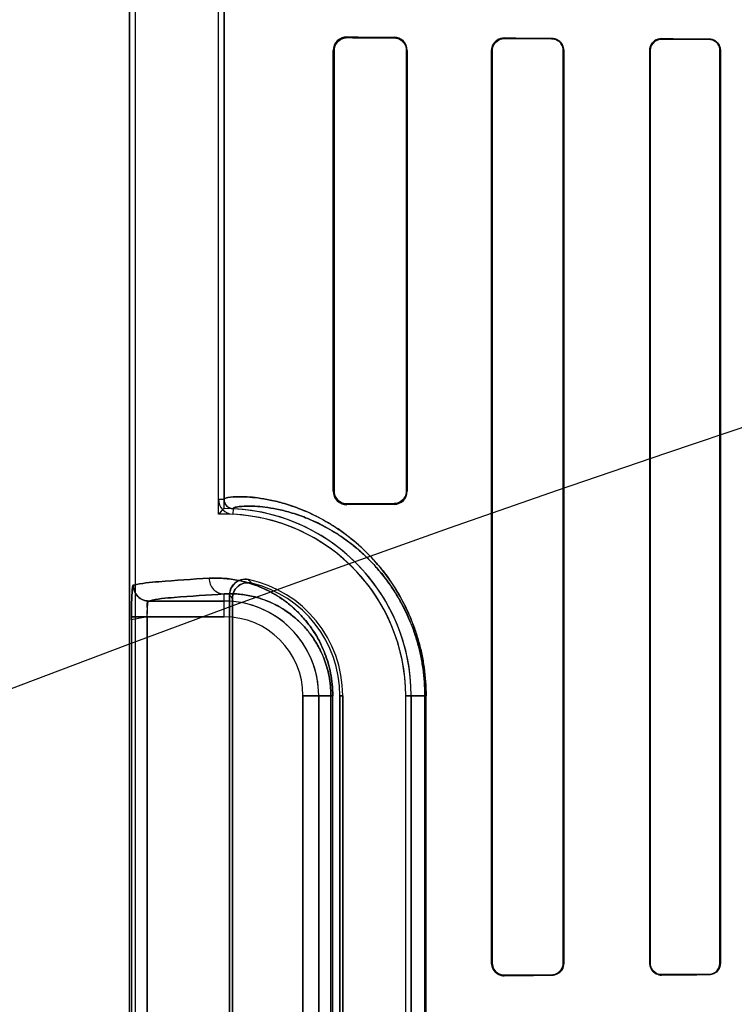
# Model space of a CAD drawing. Header units: millimetres. Extents: x 0 to 297, y 0 to 210.
# Tile 138 of 256: x 55.989 to 56.148, y 158.521 to 158.74. Entities that reach past the tile are written whole.
import ezdxf

# ---------------------------------------------------------------- set-up
doc = ezdxf.new("R2010")
doc.units = ezdxf.units.MM
doc.header["$LTSCALE"] = 16.335
doc.layers.get('0').update_dxf_attribs({"linetype": 'CONTINUOUS'})
for name, color, linetype in [('AXES_REF', 7, 'CONTINUOUS'), ('INTFCLR_1', 7, 'CONTINUOUS'), ('INTFCLR_72935', 7, 'CONTINUOUS')]:
    doc.layers.add(name, color=color, linetype=linetype)

msp = doc.modelspace()

# ---------------------------------------------------------------- linework, layer by layer
at = {"color": 7, "linetype": 'Continuous'}
for radius in [6.787079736, 6.7865, 6.743039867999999]:
    msp.add_circle((57.4637311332, 154.7114782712), radius, dxfattribs=at)
for radius, start, end in [(6.72, 278.2771290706, 261.7228709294), (6.874, 143.2753922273, 36.7246077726)]:
    msp.add_arc((57.4637311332, 154.7114782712), radius, start, end, dxfattribs=at)
at = {"layer": 'AXES_REF', "color": 9, "linetype": 'Continuous'}
for radius in [6.191158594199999, 4.150003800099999]:
    msp.add_circle((57.4637311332, 154.7114782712), radius, dxfattribs=at)
at = {"layer": 'AXES_REF', "color": 7, "linetype": 'Continuous'}
msp.add_arc((57.4637311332, 154.7114782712), 6.874, 143.2753924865, 270, dxfattribs=at)
at = {"layer": 'INTFCLR_1', "color": 6, "linetype": 'Continuous'}
for p, q in [((56.013449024, 159.0304683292), (56.013449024, 157.1614683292)), ((56.0146833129, 159.0304801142), (56.0146833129, 157.1614683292)), ((56.0332147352, 158.6331548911), (56.0332147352, 159.0308575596)), ((56.034449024, 159.0308693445), (56.034449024, 158.6331548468)), ((56.0587425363, 158.6349683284), (56.0587425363, 158.7329683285)), ((56.0589199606, 158.634968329), (56.0589199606, 158.7329683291)), ((56.0750550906, 158.7329683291), (56.0750550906, 158.634968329)), ((56.075200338, 158.7329683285), (56.075200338, 158.6349683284)), ((56.0939829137, 158.52996833), (56.0939829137, 158.7329683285)), ((56.0941098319, 158.5299683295), (56.0941098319, 158.7329683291)), ((56.1098943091, 158.7329683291), (56.1098943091, 158.5299683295)), ((56.1100090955, 158.7329683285), (56.1100090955, 158.52996833)), ((56.1291417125, 158.52996833), (56.1291417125, 158.7329683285)), ((56.1292477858, 158.5299683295), (56.1292477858, 158.7329683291)), ((56.14477277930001, 158.7329683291), (56.14477277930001, 158.5299683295)), ((56.1448722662, 158.7329683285), (56.1448722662, 158.52996833)), ((56.0356833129, 158.6118924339), (56.0356833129, 158.3990442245)), ((56.0362957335, 158.399812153), (56.0362957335, 158.6111245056)), ((56.060238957, 158.5894683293), (56.060238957, 158.4214683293)), ((56.0608513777, 158.4214683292), (56.0608513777, 158.5894683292)), ((56.07485137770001, 158.4214683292), (56.07485137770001, 158.5894683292)), ((56.0760856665, 158.5894683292), (56.0760856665, 158.4214683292))]:
    msp.add_line(p, q, dxfattribs=at)
at = {"layer": 'INTFCLR_1', "color": 9, "linetype": 'Continuous'}
for p, q in [((56.0617854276, 158.7359844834), (56.0617854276, 158.7358153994)), ((56.0722854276, 158.7357532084), (56.0722854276, 158.7359033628)), ((56.0967854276, 158.7357561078), (56.0967854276, 158.735631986)), ((56.1072854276, 158.7355876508), (56.1072854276, 158.7357045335)), ((56.1317854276, 158.7356019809), (56.1317854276, 158.7354973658)), ((56.1422854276, 158.7354633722), (56.1422854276, 158.7355640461)), ((56.0589199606, 158.7329683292), (56.0587425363, 158.7329683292)), ((56.075200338, 158.7329683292), (56.0750550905, 158.7329683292)), ((56.0941098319, 158.7329683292), (56.0939829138, 158.7329683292)), ((56.1100090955, 158.7329683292), (56.1098943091, 158.7329683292)), ((56.1292477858, 158.7329683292), (56.1291417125, 158.7329683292)), ((56.1448722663, 158.7329683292), (56.1447727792, 158.7329683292)), ((56.0587425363, 158.6349683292), (56.0589199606, 158.6349683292)), ((56.0750550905, 158.6349683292), (56.075200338, 158.6349683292)), ((56.0332147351, 158.6331546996), (56.034449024, 158.6331546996)), ((56.0364482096, 158.6310569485), (56.0363889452, 158.6298240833)), ((56.0617854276, 158.632121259), (56.0617854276, 158.631952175)), ((56.0722854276, 158.6320332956), (56.0722854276, 158.6321834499)), ((56.034449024, 158.6070288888), (56.034449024, 158.612099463)), ((56.01772647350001, 158.6105283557), (56.034449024, 158.6105283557)), ((56.0138531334, 158.6070288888), (56.0138531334, 158.4039077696)), ((56.034449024, 158.6070288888), (56.0138531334, 158.6070288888)), ((56.01734947, 158.4039077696), (56.01734947, 158.6070288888)), ((56.0520095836, 158.4214683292), (56.0520095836, 158.5894683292)), ((56.0586272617, 158.5894683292), (56.0520095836, 158.5894683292)), ((56.0555090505, 158.5894683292), (56.0555090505, 158.4214683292)), ((56.0582182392, 158.5894683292), (56.0582182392, 158.4214683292)), ((56.0586272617, 158.4214683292), (56.0586272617, 158.5894683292)), ((56.0608513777, 158.5894683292), (56.060238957, 158.5894683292)), ((56.07485137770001, 158.5894683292), (56.0793899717, 158.5894683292)), ((56.0791317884, 158.5894683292), (56.0791317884, 158.4214683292)), ((56.0793899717, 158.4214683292), (56.0793899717, 158.5894683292)), ((56.0939829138, 158.5299683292), (56.0941098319, 158.5299683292)), ((56.1098943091, 158.5299683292), (56.1100090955, 158.5299683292)), ((56.1291417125, 158.5299683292), (56.1292477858, 158.5299683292)), ((56.1447727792, 158.5299683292), (56.1448722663, 158.5299683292)), ((56.0967854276, 158.5273046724), (56.0967854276, 158.5271805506)), ((56.1072854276, 158.5272321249), (56.1072854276, 158.5273490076)), ((56.1317854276, 158.5274392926), (56.1317854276, 158.5273346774)), ((56.1422854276, 158.5273726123), (56.1422854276, 158.5274732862))]:
    msp.add_line(p, q, dxfattribs=at)
at = {"layer": 'INTFCLR_1', "color": 7, "linetype": 'Continuous'}
for points in [[(56.0609288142, 158.7356891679), (56.0610130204, 158.7357136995), (56.0610998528, 158.7357360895), (56.0611892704, 158.7357561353), (56.06128088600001, 158.7357735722), (56.0613749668, 158.7357882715), (56.06147245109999, 158.7358001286), (56.0615735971, 158.7358088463), (56.0616779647, 158.7358140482), (56.0617854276, 158.7358153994)], [(56.0959325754, 158.7354957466), (56.096020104, 158.7355232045), (56.0961096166, 158.7355479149), (56.0962010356, 158.7355697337), (56.0962942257, 158.7355885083), (56.0963891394, 158.7356041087), (56.0964858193, 158.735616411), (56.0965842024, 158.7356252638), (56.09668411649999, 158.7356305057), (56.0967854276, 158.735631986)], [(56.0617854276, 158.632121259), (56.06167803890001, 158.6321226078), (56.0615736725, 158.6321278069), (56.0614724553, 158.6321365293), (56.0613747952, 158.6321484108), (56.0612804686, 158.6321631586), (56.0611886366, 158.6321806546), (56.0610990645, 158.6322007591), (56.0610121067, 158.6322232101), (56.06092780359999, 158.6322478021)], [(56.0967854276, 158.5273046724), (56.0966900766, 158.5273059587), (56.0965938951, 158.5273107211), (56.0964970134, 158.5273190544), (56.096398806, 158.5273311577), (56.0963001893, 158.5273470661), (56.0962035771, 158.5273663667), (56.0961098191, 158.5273886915), (56.09601824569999, 158.5274140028), (56.09592893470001, 158.5274421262)]]:
    msp.add_lwpolyline(points, dxfattribs=at)
at = {"layer": 'INTFCLR_1', "color": 6, "linetype": 'Continuous'}
for centre, radius, start, end in [((56.06175927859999, 158.7329678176), 0.003016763, 89.50336363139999, 179.9902954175), ((56.0722649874, 158.7329680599), 0.0029353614, 0.005242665, 89.6010232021), ((56.0617592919, 158.6349688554), 0.0030167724, 180.0100097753, 270.4963813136), ((56.0722649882, 158.6349685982), 0.0029353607, 270.3989608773, 359.9947333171), ((56.0365492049, 158.6331546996), 0.0033344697, 179.9999882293, 267.2452073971), ((56.0365492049, 158.6331546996), 0.0021001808, 180, 267.24443316), ((56.034449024, 158.5894683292), 0.0416366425, 2.350000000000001e-08, 87.2478819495), ((56.034449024, 158.5894683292), 0.0404023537, 1.1159e-06, 87.24788268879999), ((56.034449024, 158.5894683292), 0.0264023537, 1.7076e-06, 78.11108184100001), ((56.034449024, 158.5894683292), 0.025789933, 1.41e-07, 76.16476393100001)]:
    msp.add_arc(centre, radius, start, end, dxfattribs=at)
at = {"layer": 'INTFCLR_1', "color": 9, "linetype": 'Continuous'}
for centre, radius, start, end in [((55.9905577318, 158.5693674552), 0.0674069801, 42.0440516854, 42.959819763), ((55.9907796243, 158.5754537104), 0.0578283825, 38.0856590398, 39.0588528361), ((56.034449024, 158.5894683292), 0.0210600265, 4.199999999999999e-09, 90.00000000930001), ((56.034449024, 158.5894683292), 0.0175605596, 2.598e-07, 89.99999993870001)]:
    msp.add_arc(centre, radius, start, end, dxfattribs=at)
at = {"layer": 'INTFCLR_1', "color": 6, "linetype": 'Continuous'}
for centre, major_axis, ratio, start_param, end_param in [((56.3995354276, 158.7364683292), (0.3650864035, 0), 0.0034906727, -2.752156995, -2.682292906), ((56.3995354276, 158.7364683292), (0.3860864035, 0), 0.0034906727, -2.6358278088, -2.5822577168), ((56.3995354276, 158.7364683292), (0.3650864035, 0), 0.0034906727, -2.5485709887, -2.4989177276), ((56.3995354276, 158.7364683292), (0.3860864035, 0), 0.0034906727, -2.4721230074, -2.4294368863), ((56.3995354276, 158.7364683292), (0.3650864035, 0), 0.0034906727, -2.3940887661, -2.3526946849), ((56.3995354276, 158.7364683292), (0.3860864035, 0), 0.0034906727, -2.3371288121, -2.3000343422), ((56.3995354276, 158.6314683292), (0.3860864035, 0), 0.0034906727, 2.5822577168, 2.6358278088), ((56.3995354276, 158.6314683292), (0.3650864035, 0), 0.0034906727, 2.682292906, 2.752156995), ((56.3995354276, 158.5264683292), (0.3860864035, 0), 0.0034906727, 2.4294368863, 2.4721230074), ((56.3995354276, 158.5264683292), (0.3650864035, 0), 0.0034906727, 2.4989177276, 2.5485709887), ((56.3995354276, 158.5264683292), (0.3860864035, 0), 0.0034906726, 2.3000343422, 2.3371288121), ((56.3995354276, 158.5264683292), (0.3650864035, 0), 0.0034906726, 2.3526946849, 2.3940887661)]:
    msp.add_ellipse(centre, major_axis=major_axis, ratio=ratio, start_param=start_param, end_param=end_param, dxfattribs=at)
at = {"layer": 'INTFCLR_1', "color": 7, "linetype": 'Continuous'}
for points, knots in [([(56.0589199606, 158.7329683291), (56.0589201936, 158.7334549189), (56.05927378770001, 158.7349267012), (56.0608269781, 158.7358091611), (56.0617854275, 158.7358153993)], [0, 0, 0, 0, 0.336726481, 1, 1, 1, 1]), ([(56.0941098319, 158.7329683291), (56.0941096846, 158.7334315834), (56.0944482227, 158.7348110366), (56.0958974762, 158.7356170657), (56.0967854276, 158.7356319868)], [0, 0, 0, 0, 0.3428133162, 1, 1, 1, 1]), ([(56.0617854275, 158.6321212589), (56.06121102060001, 158.6321257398), (56.05972047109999, 158.6325431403), (56.0589165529, 158.6340899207), (56.0589199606, 158.634968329)], [0, 0, 0, 0, 0.3953805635, 1, 1, 1, 1]), ([(56.014276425, 158.6140721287), (56.0141385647, 158.6142363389), (56.0140154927, 158.6127762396), (56.0139327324, 158.6119096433), (56.0138651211, 158.6094672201), (56.0138531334, 158.6079137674), (56.0138531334, 158.6070288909)], [0, 0, 0, 0, 0.090819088, 0.3065073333, 0.6251820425, 1, 1, 1, 1]), ([(56.0138531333, 158.6070288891), (56.0138531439, 158.607675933), (56.01385944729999, 158.608920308), (56.0139005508, 158.6106642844), (56.013949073, 158.6123586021), (56.0140892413, 158.6134450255), (56.0142335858, 158.6140278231)], [0, 0, 0, 0, 0.2764955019, 0.5316615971, 0.7456750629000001, 1, 1, 1, 1]), ([(56.01772647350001, 158.6105283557), (56.0168353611, 158.6105293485), (56.0149793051, 158.6112786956), (56.0142345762, 158.6131355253), (56.0142335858, 158.6140278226)], [0, 0, 0, 0, 0.4996677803, 1, 1, 1, 1]), ([(56.014276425, 158.6140721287), (56.0142732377, 158.6134013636), (56.0146189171, 158.6122193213), (56.0159254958, 158.6108992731), (56.0171027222, 158.6105473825), (56.0177688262, 158.610550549)], [0, 0, 0, 0, 0.3692997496, 0.633266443, 1, 1, 1, 1]), ([(56.01734947, 158.6070288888), (56.0173494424, 158.6076146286), (56.01754206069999, 158.6085531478), (56.0171404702, 158.610448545), (56.01772647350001, 158.6105283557)], [0, 0, 0, 0, 0.4975901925, 1, 1, 1, 1]), ([(56.01734947, 158.6070288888), (56.0173494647, 158.6072540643), (56.0173539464, 158.6081343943), (56.0174332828, 158.6093658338), (56.0175142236, 158.6101211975), (56.01768167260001, 158.6106022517), (56.0177688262, 158.610550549)], [0, 0, 0, 0, 0.1877948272, 0.7473227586, 0.9154867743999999, 1, 1, 1, 1]), ([(56.0967854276, 158.5273046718), (56.0962842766, 158.5273116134), (56.09490085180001, 158.5276647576), (56.09410562, 158.5291147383), (56.0941098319, 158.5299683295)], [0, 0, 0, 0, 0.3699430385, 1, 1, 1, 1]), ([(56.09592893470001, 158.5274421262), (56.0954820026, 158.5275915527), (56.0945245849, 158.5282218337), (56.0941098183, 158.5293502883), (56.0941098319, 158.5299683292)], [0, 0, 0, 0, 0.4326208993, 1, 1, 1, 1])]:
    msp.add_open_spline(points, degree=3, knots=knots, dxfattribs=at)
at = {"layer": 'INTFCLR_1', "color": 6, "linetype": 'Continuous'}
for points, knots in [([(56.0722854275, 158.7357532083), (56.0728269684, 158.7357501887), (56.0742664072, 158.7353336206), (56.0750550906, 158.7338366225), (56.0750550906, 158.7329683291)], [0, 0, 0, 0, 0.3841203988, 1, 1, 1, 1]), ([(56.0939829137, 158.7329683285), (56.0939829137, 158.733450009), (56.0943342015, 158.7348884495), (56.0958525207, 158.7357609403), (56.0967854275, 158.7357561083)], [0, 0, 0, 0, 0.3405065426, 1, 1, 1, 1]), ([(56.1072854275, 158.7357045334), (56.1077899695, 158.7357021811), (56.1091992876, 158.7353214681), (56.1100090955, 158.7338474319), (56.1100090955, 158.7329683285)], [0, 0, 0, 0, 0.3646494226, 1, 1, 1, 1]), ([(56.1072854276, 158.7355876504), (56.10774995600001, 158.7355857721), (56.1090955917, 158.7352400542), (56.1098943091, 158.7338270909), (56.1098943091, 158.7329683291)], [0, 0, 0, 0, 0.3510422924, 1, 1, 1, 1]), ([(56.1291417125, 158.7329683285), (56.1291417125, 158.7334722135), (56.1295213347, 158.7348413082), (56.130949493, 158.7356051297), (56.1317854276, 158.7356019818)], [0, 0, 0, 0, 0.3760825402, 1, 1, 1, 1]), ([(56.1292477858, 158.7329683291), (56.1292477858, 158.7334740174), (56.129634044, 158.7347935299), (56.13100309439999, 158.7354999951), (56.1317854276, 158.7354973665)], [0, 0, 0, 0, 0.392607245, 1, 1, 1, 1]), ([(56.1422854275, 158.735564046), (56.1428049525, 158.7355622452), (56.1441519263, 158.7351607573), (56.1448722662, 158.7337654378), (56.1448722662, 158.7329683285)], [0, 0, 0, 0, 0.3945870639, 1, 1, 1, 1]), ([(56.1422854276, 158.7354633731), (56.1428040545, 158.7354617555), (56.14410362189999, 158.7350568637), (56.14477277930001, 158.7337168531), (56.14477277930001, 158.7329683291)], [0, 0, 0, 0, 0.4092870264, 1, 1, 1, 1]), ([(56.0750550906, 158.634968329), (56.0750550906, 158.6344925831), (56.0747107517, 158.6330658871), (56.0732135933, 158.6321886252), (56.0722854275, 158.6321834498)], [0, 0, 0, 0, 0.3388681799, 1, 1, 1, 1]), ([(56.03988830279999, 158.6153043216), (56.0393400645, 158.6154197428), (56.0381679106, 158.615378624), (56.0363375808, 158.6143462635), (56.0356833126, 158.6128038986), (56.0356833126, 158.6118924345)], [0, 0, 0, 0, 0.2757344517, 0.5514160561, 1, 1, 1, 1]), ([(56.0362957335, 158.6111245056), (56.0362957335, 158.6116960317), (56.0365877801, 158.6128537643), (56.0380219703, 158.6144450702), (56.039712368, 158.6147326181), (56.0406161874, 158.6145100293)], [0, 0, 0, 0, 0.2761842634, 0.5501881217, 1, 1, 1, 1]), ([(56.0967854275, 158.5271805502), (56.0962457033, 158.5271777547), (56.09479172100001, 158.5275785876), (56.0939829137, 158.5290881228), (56.0939829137, 158.52996833)], [0, 0, 0, 0, 0.380109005, 1, 1, 1, 1]), ([(56.1100090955, 158.52996833), (56.1100090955, 158.5294719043), (56.1096427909, 158.5280626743), (56.1081719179, 158.5272362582), (56.1072854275, 158.5272321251)], [0, 0, 0, 0, 0.3589677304, 1, 1, 1, 1]), ([(56.1098943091, 158.5299683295), (56.1098943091, 158.5294735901), (56.1095243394, 158.5281196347), (56.1081166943, 158.5273523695), (56.1072854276, 158.5273490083)], [0, 0, 0, 0, 0.3731030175, 1, 1, 1, 1]), ([(56.1317854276, 158.5273346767), (56.1312463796, 158.5273326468), (56.1298681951, 158.5277435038), (56.1291417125, 158.529165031), (56.1291417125, 158.52996833)], [0, 0, 0, 0, 0.4015729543, 1, 1, 1, 1]), ([(56.1317854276, 158.5274392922), (56.1312781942, 158.5274375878), (56.12995765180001, 158.5278220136), (56.1292477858, 158.5291875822), (56.1292477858, 158.5299683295)], [0, 0, 0, 0, 0.3938220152, 1, 1, 1, 1]), ([(56.1448722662, 158.52996833), (56.1448722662, 158.5294503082), (56.1444779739, 158.5281016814), (56.14308408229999, 158.5273753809), (56.1422854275, 158.5273726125)], [0, 0, 0, 0, 0.3934298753, 1, 1, 1, 1]), ([(56.14477277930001, 158.5299683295), (56.14477277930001, 158.5294587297), (56.1443803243, 158.5281604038), (56.14304227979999, 158.5274756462), (56.1422854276, 158.5274732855)], [0, 0, 0, 0, 0.4023826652, 1, 1, 1, 1])]:
    msp.add_open_spline(points, degree=3, knots=knots, dxfattribs=at)
at = {"layer": 'INTFCLR_1', "color": 9, "linetype": 'Continuous'}
for points, knots in [([(56.0344490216, 158.633154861), (56.0344490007, 158.6332518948), (56.03479180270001, 158.6334452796), (56.0358243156, 158.6336490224), (56.03756231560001, 158.6337622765), (56.0397739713, 158.6336932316), (56.0421068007, 158.6334665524), (56.0448650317, 158.6329995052), (56.04742300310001, 158.6323590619), (56.0496736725, 158.6316436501), (56.0522307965, 158.6307002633), (56.0556834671, 158.6291237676), (56.05918947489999, 158.6270359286), (56.0617136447, 158.6252087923), (56.0632427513, 158.6239837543), (56.0648559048, 158.6225970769), (56.0668984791, 158.6206356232), (56.06931353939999, 158.6179252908), (56.07125594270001, 158.6153336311), (56.0727712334, 158.6129955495), (56.0743200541, 158.6103276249), (56.0757271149, 158.6073901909), (56.0769453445, 158.6041859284), (56.07777514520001, 158.6015315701), (56.07846743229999, 158.5986980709), (56.0791721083, 158.5946777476), (56.0793899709, 158.5915624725), (56.0793899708, 158.5894683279)], [0, 0, 0, 0, 0.0041251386, 0.013256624, 0.0482721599, 0.0750908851, 0.1080998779, 0.1475758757, 0.194005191, 0.2200383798, 0.2479505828, 0.3098380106, 0.381104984, 0.4210116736, 0.4422270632, 0.4643841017, 0.5114301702, 0.5624937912, 0.6185532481, 0.6489211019, 0.6808998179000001, 0.7496577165, 0.7870645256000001, 0.8265679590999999, 0.8678085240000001, 0.9109729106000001, 1, 1, 1, 1]), ([(56.0364482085, 158.631056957), (56.0364478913, 158.6311514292), (56.03676553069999, 158.6313478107), (56.0377549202, 158.6315552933), (56.0393985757, 158.6316761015), (56.04149960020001, 158.6316207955), (56.043710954, 158.6314147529), (56.046326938, 158.6309796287), (56.048753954, 158.6303765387), (56.050890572, 158.6296997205), (56.0533194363, 158.6288058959), (56.0565987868, 158.6273085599), (56.0599295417, 158.6253223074), (56.0623276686, 158.6235824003), (56.0637811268, 158.6224148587), (56.0653143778, 158.6210930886), (56.0672560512, 158.6192228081), (56.06955133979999, 158.616637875), (56.0713978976, 158.6141652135), (56.0728382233, 158.6119341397), (56.0743111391, 158.6093870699), (56.0756488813, 158.6065829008), (56.0768069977, 158.6035240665), (56.0775961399, 158.6009894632), (56.07825441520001, 158.5982836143), (56.07892464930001, 158.5944436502), (56.07913182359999, 158.5914684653), (56.0791317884, 158.5894683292)], [0, 0, 0, 0, 0.0042188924, 0.0133516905, 0.048284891, 0.0750250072, 0.1078940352, 0.147154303, 0.1934263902, 0.2194099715, 0.2472177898, 0.3089652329, 0.3801038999, 0.4199826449, 0.441193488, 0.4633435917, 0.5103684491, 0.5614635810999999, 0.6175595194, 0.6479869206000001, 0.6800148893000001, 0.7489116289, 0.7864124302, 0.8260117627, 0.8673817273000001, 0.9106793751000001, 1, 1, 1, 1]), ([(56.0142335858, 158.6140278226), (56.0160887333, 158.6145303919), (56.0217701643, 158.6149581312), (56.027384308, 158.6153932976), (56.03110911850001, 158.61559893)], [0, 0, 0, 0, 0.3400295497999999, 1, 1, 1, 1]), ([(56.03110911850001, 158.61559893), (56.0321690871, 158.6156574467), (56.0343889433, 158.6156417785), (56.0378460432, 158.6151693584), (56.0415530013, 158.6141219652), (56.0447292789, 158.6126652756), (56.0473332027, 158.6110446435), (56.0490046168, 158.6097722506), (56.0503390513, 158.6085889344), (56.0517280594, 158.607218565), (56.05344337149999, 158.6052091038), (56.0549859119, 158.6028693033), (56.05612450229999, 158.6006888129), (56.056934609, 158.5988028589), (56.05763644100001, 158.5967166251), (56.0581867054, 158.5944446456), (56.0585444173, 158.592006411), (56.0586272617, 158.59032689), (56.0586272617, 158.589468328)], [0, 0, 0, 0, 0.0750536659, 0.1564805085, 0.2459796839, 0.3464559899, 0.4023291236, 0.4625807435, 0.4947026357, 0.5283756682, 0.6004715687, 0.6810517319, 0.7259046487, 0.7742538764, 0.8260146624, 0.8813433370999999, 0.9392998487, 1, 1, 1, 1]), ([(56.03110911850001, 158.61559893), (56.0311135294, 158.6147132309), (56.0317935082, 158.6128956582), (56.0335918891, 158.6121041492), (56.034449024, 158.612099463)], [0, 0, 0, 0, 0.5081941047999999, 1, 1, 1, 1]), ([(56.034449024, 158.612099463), (56.03075792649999, 158.6118938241), (56.0251948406, 158.6114587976), (56.0195639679, 158.6110307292), (56.01772647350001, 158.6105283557)], [0, 0, 0, 0, 0.659940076, 1, 1, 1, 1]), ([(56.034449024, 158.612099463), (56.0353589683, 158.6121577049), (56.0372670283, 158.6121601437), (56.04024321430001, 158.6117717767), (56.0434400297, 158.6108826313), (56.04618264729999, 158.6096320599), (56.04843268, 158.6082342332), (56.0502072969, 158.6068837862), (56.0519814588, 158.6052199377), (56.0537238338, 158.6031740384), (56.0550602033, 158.601140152), (56.0560471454, 158.5992436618), (56.0567497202, 158.5976019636), (56.0573585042, 158.595784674), (56.0578360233, 158.5938049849), (56.0581463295, 158.5916804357), (56.0582182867, 158.5902166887), (56.0582182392, 158.5894683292)], [0, 0, 0, 0, 0.0744477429, 0.1553151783, 0.2443339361, 0.3444117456, 0.4002041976, 0.4603600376, 0.5261873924, 0.5984175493, 0.6792891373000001, 0.724268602, 0.7728488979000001, 0.8249350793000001, 0.8805719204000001, 0.9388974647, 1, 1, 1, 1])]:
    msp.add_open_spline(points, degree=3, knots=knots, dxfattribs=at)
at = {"layer": 'INTFCLR_72935', "color": 6, "linetype": 'Continuous'}
for p, q in [((56.013449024, 157.1614683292), (56.013449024, 159.0304683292)), ((56.014683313, 159.0304918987), (56.014683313, 157.1614683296)), ((56.0332147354, 158.6298518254), (56.0332147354, 159.030845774)), ((56.034449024, 158.6311049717), (56.034449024, 159.0308693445)), ((56.0587425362, 158.7329683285), (56.0587425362, 158.6349683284)), ((56.0589199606, 158.7329683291), (56.0589199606, 158.634968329)), ((56.0750550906, 158.634968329), (56.0750550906, 158.7329683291)), ((56.075200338, 158.6349683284), (56.075200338, 158.7329683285)), ((56.0939829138, 158.7329683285), (56.0939829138, 158.52996833)), ((56.0941098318, 158.7329683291), (56.0941098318, 158.5299683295)), ((56.1098943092, 158.5299683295), (56.1098943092, 158.7329683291)), ((56.1100090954, 158.52996833), (56.1100090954, 158.7329683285)), ((56.1291417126, 158.7329683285), (56.1291417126, 158.52996833)), ((56.1292477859, 158.7329683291), (56.1292477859, 158.5299683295)), ((56.1447727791, 158.5299683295), (56.1447727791, 158.7329683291)), ((56.1448722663, 158.52996833), (56.1448722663, 158.7329683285)), ((56.0356833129, 158.3990442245), (56.0356833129, 158.6118924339)), ((56.0362957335, 158.6111245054), (56.0362957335, 158.3998121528)), ((56.060238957, 158.4214683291), (56.060238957, 158.5894683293)), ((56.0608513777, 158.5894683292), (56.0608513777, 158.4214683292)), ((56.07485137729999, 158.421468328), (56.07485137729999, 158.58946833)), ((56.0760856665, 158.4214683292), (56.0760856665, 158.5894683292))]:
    msp.add_line(p, q, dxfattribs=at)
at = {"layer": 'INTFCLR_72935', "color": 9, "linetype": 'Continuous'}
for p, q in [((56.0617854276, 158.7358153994), (56.0617854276, 158.7359844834)), ((56.0722854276, 158.7359033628), (56.0722854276, 158.7357532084)), ((56.0967854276, 158.735631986), (56.0967854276, 158.7357561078)), ((56.1072854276, 158.7357045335), (56.1072854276, 158.7355876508)), ((56.1317854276, 158.7354973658), (56.1317854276, 158.7356019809)), ((56.1422854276, 158.7355640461), (56.1422854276, 158.7354633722)), ((56.0587425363, 158.7329683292), (56.0589199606, 158.7329683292)), ((56.0750550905, 158.7329683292), (56.075200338, 158.7329683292)), ((56.0939829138, 158.7329683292), (56.0941098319, 158.7329683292)), ((56.1098943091, 158.7329683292), (56.1100090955, 158.7329683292)), ((56.1291417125, 158.7329683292), (56.1292477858, 158.7329683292)), ((56.1447727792, 158.7329683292), (56.1448722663, 158.7329683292)), ((56.0589199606, 158.6349683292), (56.0587425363, 158.6349683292)), ((56.075200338, 158.6349683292), (56.0750550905, 158.6349683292)), ((56.0617854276, 158.631952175), (56.0617854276, 158.632121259)), ((56.0722854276, 158.6321834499), (56.0722854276, 158.6320332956)), ((56.034449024, 158.6070288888), (56.034449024, 158.612099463)), ((56.034449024, 158.6105283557), (56.01772647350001, 158.6105283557)), ((56.0138531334, 158.6070288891), (56.0138531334, 158.4039077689)), ((56.01734947, 158.6070288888), (56.01734947, 158.4039077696)), ((56.01734947, 158.6070288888), (56.034449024, 158.6070288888)), ((56.0520095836, 158.5894683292), (56.0520095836, 158.4214683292)), ((56.0520095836, 158.5894683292), (56.0586272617, 158.5894683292)), ((56.0555090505, 158.4214683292), (56.0555090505, 158.5894683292)), ((56.0582182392, 158.4214683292), (56.0582182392, 158.5894683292)), ((56.0586272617, 158.4214683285), (56.0586272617, 158.5894683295)), ((56.060238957, 158.5894683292), (56.0608513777, 158.5894683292)), ((56.0793899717, 158.5894683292), (56.07485137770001, 158.5894683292)), ((56.0791317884, 158.4214683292), (56.0791317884, 158.5894683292)), ((56.0793899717, 158.4214683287), (56.0793899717, 158.5894683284)), ((56.0941098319, 158.5299683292), (56.0939829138, 158.5299683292)), ((56.1100090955, 158.5299683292), (56.1098943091, 158.5299683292)), ((56.1292477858, 158.5299683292), (56.1291417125, 158.5299683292)), ((56.1448722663, 158.5299683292), (56.1447727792, 158.5299683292)), ((56.0967854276, 158.5271805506), (56.0967854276, 158.5273046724)), ((56.1072854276, 158.5273490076), (56.1072854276, 158.5272321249)), ((56.1317854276, 158.5273346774), (56.1317854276, 158.5274392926)), ((56.1422854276, 158.5274732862), (56.1422854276, 158.5273726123))]:
    msp.add_line(p, q, dxfattribs=at)
at = {"layer": 'INTFCLR_72935', "color": 7, "linetype": 'Continuous'}
for p, q in [((56.01734947, 158.6070288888), (56.0138516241, 158.6063526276)), ((56.0138531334, 158.6070288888), (56.01734947, 158.6070288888))]:
    msp.add_line(p, q, dxfattribs=at)
for points in [[(56.0617854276, 158.7358153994), (56.06167803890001, 158.7358140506), (56.06157367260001, 158.7358088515), (56.0614724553, 158.7358001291), (56.0613747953, 158.7357882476), (56.0612804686, 158.7357734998), (56.0611886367, 158.7357560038), (56.0610990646, 158.7357358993), (56.0610121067, 158.7357134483), (56.06092780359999, 158.7356888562)], [(56.0967854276, 158.735631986), (56.0966900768, 158.7356306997), (56.0965938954, 158.7356259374), (56.0964970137, 158.735617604), (56.0963988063, 158.7356055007), (56.0963001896, 158.7355895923), (56.0962035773, 158.7355702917), (56.0961098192, 158.7355479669), (56.09601824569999, 158.7355226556), (56.09592893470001, 158.7354945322)], [(56.130913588, 158.73545698), (56.1310032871, 158.7354862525), (56.1310949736, 158.7355125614), (56.13118855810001, 158.7355357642), (56.1312838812, 158.7355557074), (56.1313808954, 158.7355722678), (56.1314796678, 158.7355853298), (56.1315801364, 158.7355947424), (56.131682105, 158.7356003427), (56.1317854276, 158.7356019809)], [(56.0609288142, 158.6322474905), (56.0610130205, 158.6322229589), (56.0610998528, 158.6322005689), (56.0611892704, 158.632180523), (56.06128088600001, 158.6321630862), (56.0613749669, 158.6321483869), (56.0614724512, 158.6321365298), (56.0615735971, 158.6321278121), (56.0616779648, 158.6321226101), (56.0617854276, 158.632121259)], [(56.0959325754, 158.5274409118), (56.096020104, 158.5274134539), (56.0961096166, 158.5273887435), (56.0962010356, 158.5273669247), (56.0962942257, 158.5273481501), (56.0963891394, 158.5273325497), (56.0964858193, 158.5273202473), (56.0965842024, 158.5273113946), (56.09668411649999, 158.5273061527), (56.0967854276, 158.5273046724)]]:
    msp.add_lwpolyline(points, dxfattribs=at)
at = {"layer": 'INTFCLR_72935', "color": 6, "linetype": 'Continuous'}
for centre, radius, start, end in [((56.06175927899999, 158.7329678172), 0.0030167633, 89.50336921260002, 179.990288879), ((56.0722649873, 158.7329680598), 0.0029353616, 0.0052451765, 89.6010205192), ((56.061759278, 158.6349688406), 0.0030167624, 180.0097285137, 270.4966487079), ((56.0722649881, 158.6349685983), 0.0029353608, 270.3989634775, 359.9947307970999), ((56.1158580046, 158.5496866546), 0.1151362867, 134.9967146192, 135.8720288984), ((56.034449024, 158.5894683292), 0.0416366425, 0, 90), ((56.034449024, 158.5894683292), 0.0404023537, 1.1159e-06, 91.75065371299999), ((56.034449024, 158.5894683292), 0.0264023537, 1.7076e-06, 78.11108184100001), ((56.034449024, 158.5894683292), 0.025789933, 2.407e-07, 76.16476395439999)]:
    msp.add_arc(centre, radius, start, end, dxfattribs=at)
at = {"layer": 'INTFCLR_72935', "color": 9, "linetype": 'Continuous'}
for centre, radius, start, end in [((55.9905576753, 158.569367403), 0.067407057, 42.0440525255, 42.95981956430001), ((55.9907796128, 158.5754537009), 0.0578283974, 38.08565945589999, 39.0588530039), ((56.034449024, 158.5894683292), 0.0210600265, 0, 89.9999999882), ((56.034449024, 158.5894683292), 0.0175605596, 2.598e-07, 89.99999993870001)]:
    msp.add_arc(centre, radius, start, end, dxfattribs=at)
at = {"layer": 'INTFCLR_72935', "color": 6, "linetype": 'Continuous'}
for centre, major_axis, ratio, start_param, end_param in [((56.3995354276, 158.7364683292), (0.3650864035, 0), 0.0034906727, -2.752156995, -2.682292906), ((56.3995354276, 158.7364683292), (0.3860864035, 0), 0.0034906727, -2.6358278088, -2.5822577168), ((56.3995354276, 158.7364683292), (0.3650864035, 0), 0.0034906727, -2.5485709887, -2.4989177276), ((56.3995354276, 158.7364683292), (0.3860864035, 0), 0.0034906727, -2.4721230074, -2.4294368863), ((56.3995354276, 158.7364683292), (0.3650864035, 0), 0.0034906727, -2.3940887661, -2.3526946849), ((56.3995354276, 158.7364683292), (0.3860864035, 0), 0.0034906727, -2.3371288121, -2.3000343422), ((56.3995354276, 158.6314683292), (0.3860864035, 0), 0.0034906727, 2.5822577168, 2.6358278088), ((56.3995354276, 158.6314683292), (0.3650864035, 0), 0.0034906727, 2.682292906, 2.752156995), ((56.3995354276, 158.5264683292), (0.3860864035, 0), 0.0034906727, 2.4294368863, 2.4721230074), ((56.3995354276, 158.5264683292), (0.3650864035, 0), 0.0034906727, 2.4989177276, 2.5485709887), ((56.3995354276, 158.5264683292), (0.3860864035, 0), 0.0034906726, 2.3000343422, 2.3371288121), ((56.3995354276, 158.5264683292), (0.3650864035, 0), 0.0034906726, 2.3526946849, 2.3940887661)]:
    msp.add_ellipse(centre, major_axis=major_axis, ratio=ratio, start_param=start_param, end_param=end_param, dxfattribs=at)
at = {"layer": 'INTFCLR_72935', "color": 7, "linetype": 'Continuous'}
for points, knots in [([(56.0617854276, 158.7358153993), (56.0612110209, 158.7358109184), (56.05972047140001, 158.7353935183), (56.058916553, 158.7338467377), (56.0589199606, 158.7329683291)], [0, 0, 0, 0, 0.3953803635, 1, 1, 1, 1]), ([(56.0967854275, 158.7356319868), (56.09628427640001, 158.7356250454), (56.0949008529, 158.7352718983), (56.0941056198, 158.7338219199), (56.0941098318, 158.7329683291)], [0, 0, 0, 0, 0.3699431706, 1, 1, 1, 1]), ([(56.1317854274, 158.7356019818), (56.1312463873, 158.7355984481), (56.1298700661, 158.7351973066), (56.1291361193, 158.7337716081), (56.1291417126, 158.7329683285)], [0, 0, 0, 0, 0.4015729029, 1, 1, 1, 1]), ([(56.1291417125, 158.7329683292), (56.1291417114, 158.7334406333), (56.12943554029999, 158.7345280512), (56.130350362, 158.735261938), (56.130913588, 158.73545698)], [0, 0, 0, 0, 0.4420893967, 1, 1, 1, 1]), ([(56.0589199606, 158.634968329), (56.0589201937, 158.634481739), (56.059273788, 158.6330099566), (56.0608269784, 158.6321274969), (56.0617854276, 158.6321212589)], [0, 0, 0, 0, 0.3367266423, 1, 1, 1, 1]), ([(56.0138516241, 158.6063526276), (56.0138496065, 158.6068033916), (56.0138546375, 158.6079129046), (56.01386928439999, 158.6094214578), (56.01390299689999, 158.6108360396), (56.01395768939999, 158.6120835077), (56.0140040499, 158.6131361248), (56.0141280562, 158.6137666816), (56.0141769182, 158.6140124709), (56.0142335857, 158.6140278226)], [0, 0, 0, 0, 0.1753970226, 0.4315905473, 0.5876692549, 0.7243269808, 0.9227195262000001, 0.9771554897, 1, 1, 1, 1]), ([(56.0142335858, 158.6140278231), (56.0140891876, 158.6134445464), (56.01394897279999, 158.6123572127), (56.0139004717, 158.6106616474), (56.0138594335, 158.6089181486), (56.0138531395, 158.607674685), (56.0138531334, 158.6070288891)], [0, 0, 0, 0, 0.2545291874, 0.4687271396, 0.7240375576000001, 1, 1, 1, 1]), ([(56.0941098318, 158.5299683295), (56.0941096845, 158.5295050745), (56.0944482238, 158.5281256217), (56.0958974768, 158.5273195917), (56.0967854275, 158.5273046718)], [0, 0, 0, 0, 0.3428138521, 1, 1, 1, 1]), ([(56.0941098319, 158.5299683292), (56.0941098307, 158.5294863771), (56.09441264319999, 158.5283757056), (56.09535489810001, 158.5276331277), (56.0959325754, 158.5274409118)], [0, 0, 0, 0, 0.4418461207, 1, 1, 1, 1])]:
    msp.add_open_spline(points, degree=3, knots=knots, dxfattribs=at)
at = {"layer": 'INTFCLR_72935', "color": 6, "linetype": 'Continuous'}
for points, knots in [([(56.0750550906, 158.7329683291), (56.0750550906, 158.7335232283), (56.0746326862, 158.7349678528), (56.0731413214, 158.7357484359), (56.0722854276, 158.7357532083)], [0, 0, 0, 0, 0.3933206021, 1, 1, 1, 1]), ([(56.0967854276, 158.7357561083), (56.0962457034, 158.7357589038), (56.0947917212, 158.7353580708), (56.0939829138, 158.7338485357), (56.0939829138, 158.7329683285)], [0, 0, 0, 0, 0.3801090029, 1, 1, 1, 1]), ([(56.1072854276, 158.7357045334), (56.1078006, 158.7357021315), (56.109212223, 158.7353107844), (56.1100090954, 158.7338376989), (56.1100090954, 158.7329683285)], [0, 0, 0, 0, 0.3720910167, 1, 1, 1, 1]), ([(56.1098943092, 158.7329683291), (56.1098943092, 158.7334630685), (56.1095243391, 158.7348170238), (56.1081166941, 158.7355842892), (56.1072854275, 158.7355876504)], [0, 0, 0, 0, 0.3731029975, 1, 1, 1, 1]), ([(56.1317854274, 158.7354973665), (56.131271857, 158.7354990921), (56.1299495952, 158.7351086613), (56.1292477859, 158.733743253), (56.1292477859, 158.7329683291)], [0, 0, 0, 0, 0.3985831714, 1, 1, 1, 1]), ([(56.1447727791, 158.7329683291), (56.1447727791, 158.7334752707), (56.1443838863, 158.7347734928), (56.14304487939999, 158.7354610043), (56.1422854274, 158.7354633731)], [0, 0, 0, 0, 0.4003021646, 1, 1, 1, 1]), ([(56.1422854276, 158.735564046), (56.1428132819, 158.7355622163), (56.1441623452, 158.7351526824), (56.1448722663, 158.7337577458), (56.1448722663, 158.7329683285)], [0, 0, 0, 0, 0.400719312, 1, 1, 1, 1]), ([(56.0722854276, 158.6321834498), (56.0728269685, 158.6321864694), (56.074266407, 158.632603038), (56.0750550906, 158.6341000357), (56.0750550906, 158.634968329)], [0, 0, 0, 0, 0.3841204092, 1, 1, 1, 1]), ([(56.0364482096, 158.6310569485), (56.0359331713, 158.6310817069), (56.03487397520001, 158.6315480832), (56.0344490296, 158.6326300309), (56.034449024, 158.6331548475)], [0, 0, 0, 0, 0.4955867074, 1, 1, 1, 1]), ([(56.0356833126, 158.6118924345), (56.0356833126, 158.6124526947), (56.0359650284, 158.6135912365), (56.03735233, 158.6151696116), (56.0389963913, 158.6154920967), (56.03988830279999, 158.6153043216)], [0, 0, 0, 0, 0.2757362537, 0.5514164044, 1, 1, 1, 1]), ([(56.0142335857, 158.6140278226), (56.0142345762, 158.6131355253), (56.0149793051, 158.6112786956), (56.0168353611, 158.6105293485), (56.01772647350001, 158.6105283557)], [0, 0, 0, 0, 0.5003322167, 1, 1, 1, 1]), ([(56.0406161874, 158.6145100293), (56.0400612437, 158.6146466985), (56.0388672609, 158.6146399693), (56.03697916, 158.613627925), (56.0362957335, 158.6120553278), (56.0362957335, 158.6111245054)], [0, 0, 0, 0, 0.2761837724, 0.5501894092, 1, 1, 1, 1]), ([(56.01734947, 158.6070288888), (56.0173474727, 158.6072462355), (56.0173433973, 158.6081454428), (56.0174251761, 158.6093617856), (56.0174921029, 158.6101714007), (56.0176543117, 158.6105528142), (56.01772647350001, 158.6105283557)], [0, 0, 0, 0, 0.1826563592, 0.7651859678, 0.9359698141, 1, 1, 1, 1]), ([(56.0939829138, 158.52996833), (56.0939829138, 158.5294866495), (56.0943342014, 158.5280482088), (56.0958525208, 158.5271757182), (56.0967854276, 158.5271805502)], [0, 0, 0, 0, 0.3405065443, 1, 1, 1, 1]), ([(56.1072854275, 158.5273490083), (56.107749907, 158.5273508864), (56.1090955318, 158.5276965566), (56.1098943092, 158.5291095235), (56.1098943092, 158.5299683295)], [0, 0, 0, 0, 0.351006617, 1, 1, 1, 1]), ([(56.1100090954, 158.52996833), (56.1100090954, 158.5295013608), (56.10967110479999, 158.5280989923), (56.1081984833, 158.527236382), (56.1072854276, 158.5272321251)], [0, 0, 0, 0, 0.3383749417, 1, 1, 1, 1]), ([(56.1291417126, 158.52996833), (56.1291417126, 158.529464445), (56.1295213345, 158.5280953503), (56.1309494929, 158.5273315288), (56.1317854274, 158.5273346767)], [0, 0, 0, 0, 0.3760825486, 1, 1, 1, 1]), ([(56.1292477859, 158.5299683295), (56.1292477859, 158.5294628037), (56.1296344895, 158.5281436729), (56.131003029, 158.5274366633), (56.1317854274, 158.5274392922)], [0, 0, 0, 0, 0.3925107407, 1, 1, 1, 1]), ([(56.1422854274, 158.5274732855), (56.1427828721, 158.5274748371), (56.1440778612, 158.5278578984), (56.1447727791, 158.5292000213), (56.1447727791, 158.5299683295)], [0, 0, 0, 0, 0.3930041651, 1, 1, 1, 1]), ([(56.1448722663, 158.52996833), (56.1448722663, 158.5294527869), (56.1444799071, 158.528105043), (56.143086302, 158.5273753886), (56.1422854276, 158.5273726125)], [0, 0, 0, 0, 0.391624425, 1, 1, 1, 1])]:
    msp.add_open_spline(points, degree=3, knots=knots, dxfattribs=at)
at = {"layer": 'INTFCLR_72935', "color": 9, "linetype": 'Continuous'}
for points, knots in [([(56.0793899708, 158.5894683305), (56.0793899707, 158.5915601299), (56.0791726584, 158.594671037), (56.0784702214, 158.5986838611), (56.0777811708, 158.6015090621), (56.0769550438, 158.6041575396), (56.0757416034, 158.6073563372), (56.074339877, 158.6102890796), (56.0727967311, 158.612953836), (56.0712816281, 158.6152975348), (56.0696863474, 158.6174299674), (56.0680376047, 158.6193575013), (56.0664616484, 158.6210548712), (56.0638297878, 158.6235829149), (56.0600831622, 158.6265021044), (56.0563057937, 158.6287543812), (56.0534766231, 158.6301316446), (56.05095974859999, 158.6312007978), (56.0480513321, 158.6322023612), (56.044847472, 158.6330035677), (56.042079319, 158.6334704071), (56.0397423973, 158.6336954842), (56.0375370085, 158.6337616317), (56.0358108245, 158.6336471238), (56.0347860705, 158.633443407), (56.0344489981, 158.633250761), (56.0344490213, 158.6331548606)], [0, 0, 0, 0, 0.0889302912, 0.1320109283, 0.1731077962, 0.212468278, 0.2498811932, 0.3184911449, 0.3503407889, 0.3807521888, 0.4370994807, 0.4633826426, 0.4885643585, 0.5355429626, 0.6183983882, 0.6898525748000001, 0.7220784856, 0.7521177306, 0.8060655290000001, 0.8526625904, 0.8923367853, 0.9253917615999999, 0.9521384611, 0.9869002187, 0.9959229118, 1, 1, 1, 1]), ([(56.0791317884, 158.5894683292), (56.0791317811, 158.5914662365), (56.0789251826, 158.5944372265), (56.0782571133, 158.5982698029), (56.0776019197, 158.6009676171), (56.0768162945, 158.6034967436), (56.0756625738, 158.6065508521), (56.0743298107, 158.6093507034), (56.0728623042, 158.611894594), (56.0714220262, 158.6141311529), (56.0699055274, 158.616165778), (56.0683380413, 158.6180044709), (56.066840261, 158.6196231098), (56.0643397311, 158.6220325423), (56.06077975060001, 158.6248133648), (56.0571908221, 158.6269568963), (56.0545023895, 158.6282657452), (56.0521122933, 158.6292805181), (56.04935044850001, 158.6302287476), (56.0463103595, 158.6309833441), (56.0436847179, 158.631418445), (56.04146933, 158.6316229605), (56.0393745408, 158.6316752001), (56.0377422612, 158.6315533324), (56.0367601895, 158.6313459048), (56.0364478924, 158.6311503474), (56.0364482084, 158.6310569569)], [0, 0, 0, 0, 0.08922402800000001, 0.1324361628, 0.1736527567, 0.2131148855, 0.2506307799, 0.3193874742, 0.3512774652, 0.3817431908, 0.4381498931, 0.4644261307, 0.4896223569, 0.536609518, 0.6193696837, 0.6907225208, 0.7228578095, 0.7528493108, 0.8066400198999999, 0.8530711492, 0.8925523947, 0.9254639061, 0.9521190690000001, 0.9868027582, 0.9958292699, 1, 1, 1, 1]), ([(56.0311091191, 158.61559893), (56.0273843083, 158.6153932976), (56.0217701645, 158.6149581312), (56.0160887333, 158.6145303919), (56.0142335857, 158.6140278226)], [0, 0, 0, 0, 0.6599704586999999, 1, 1, 1, 1]), ([(56.0586272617, 158.5894683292), (56.0586272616, 158.5903175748), (56.058545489, 158.5919936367), (56.0581906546, 158.5944246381), (56.0576415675, 158.5966980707), (56.0569443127, 158.5987769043), (56.0561390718, 158.6006575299), (56.0552584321, 158.6023501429), (56.05432425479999, 158.6038738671), (56.0530668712, 158.6056500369), (56.05143645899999, 158.6075603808), (56.0493912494, 158.6094769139), (56.0473494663, 158.6110331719), (56.044752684, 158.61265236), (56.0415819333, 158.614111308), (56.0384156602, 158.6150100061), (56.0360208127, 158.6154190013), (56.0338083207, 158.6156457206), (56.0321717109, 158.6156575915), (56.0311091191, 158.61559893)], [0, 0, 0, 0, 0.0600375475, 0.1184073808, 0.1734336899, 0.2251567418, 0.2732358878, 0.3179126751, 0.3599266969, 0.3994875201, 0.47167102, 0.537033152, 0.5972817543, 0.6528632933, 0.7531314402, 0.8428522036, 0.8846845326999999, 0.9247655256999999, 1, 1, 1, 1]), ([(56.0311091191, 158.61559893), (56.0311135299, 158.614713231), (56.0317935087, 158.6128956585), (56.0335918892, 158.6121041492), (56.034449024, 158.612099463)], [0, 0, 0, 0, 0.5081941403, 1, 1, 1, 1]), ([(56.01772647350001, 158.6105283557), (56.0195639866, 158.6110306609), (56.0251948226, 158.6114588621), (56.0307579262, 158.6118938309), (56.034449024, 158.612099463)], [0, 0, 0, 0, 0.3400599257, 1, 1, 1, 1]), ([(56.0582182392, 158.5894683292), (56.0582182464, 158.5902085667), (56.0581472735, 158.5916693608), (56.0578393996, 158.5937878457), (56.0573629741, 158.5957685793), (56.0567582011, 158.5975790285), (56.0560597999, 158.5992163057), (56.0552960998, 158.6006893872), (56.0544861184, 158.6020148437), (56.05339650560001, 158.6035582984), (56.0519843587, 158.6052166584), (56.0502136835, 158.6068779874), (56.04844672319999, 158.6082243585), (56.0462028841, 158.6096209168), (56.04346500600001, 158.6108734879), (56.0407336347, 158.6116368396), (56.03867047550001, 158.6119770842), (56.0367676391, 158.6121594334), (56.0353612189, 158.6121578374), (56.034449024, 158.612099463)], [0, 0, 0, 0, 0.0604339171, 0.1191792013, 0.1745255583, 0.2265330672, 0.2748338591, 0.3197007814, 0.3618819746, 0.401549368, 0.4738586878, 0.5392604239, 0.5994174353, 0.6549168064, 0.7547846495, 0.8440250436, 0.8855731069, 0.9253749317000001, 1, 1, 1, 1])]:
    msp.add_open_spline(points, degree=3, knots=knots, dxfattribs=at)

doc.saveas('drawing.dxf')
